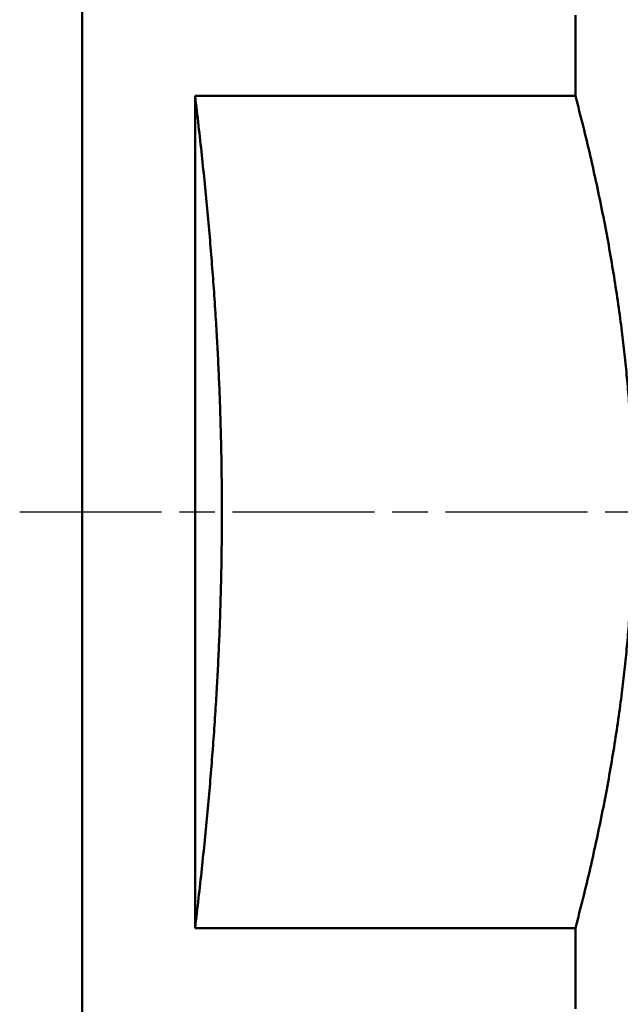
# Model space of a CAD drawing. Header units: millimetres. Extents: x -73 to 420, y -67 to 355.
# Tile 11 of 17: x 41 to 65, y 198 to 238. Entities that reach past the tile are written whole.
import ezdxf

# ---------------------------------------------------------------- set-up
doc = ezdxf.new("R2010")
doc.units = ezdxf.units.MM
doc.linetypes.add('CHAIN', pattern=[0.7087, 0.4724, -0.0591, 0.1181, -0.0591])
doc.layers.add('Видимый контур (ГОСТ)', color=7, linetype='Continuous', lineweight=50)
doc.layers.add('Осевая линия (ГОСТ)', color=7, linetype='Continuous', lineweight=25)

msp = doc.modelspace()

# ---------------------------------------------------------------- linework, layer by layer
at = {"layer": 'Видимый контур (ГОСТ)'}
for p, q in [((43.549, 181.519), (43.549, 254.519)), ((63.24, 237.859), (63.24, 234.633)), ((48.049, 201.406), (48.049, 234.633)), ((63.24, 234.633), (48.049, 234.633)), ((63.24, 201.406), (48.049, 201.406)), ((63.24, 201.406), (63.24, 198.18))]:
    msp.add_line(p, q, dxfattribs=at)
for points, weights in [([(49.121, 218.019), (49.121, 225.844), (48.049, 234.633)], [1, 1.03030988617, 1]), ([(65.549, 218.019), (65.549, 225.844), (63.24, 234.633)], [1, 1.03455023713, 1.00824815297]), ([(48.049, 201.406), (49.121, 210.194), (49.121, 218.019)], [1, 1.03030988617, 1]), ([(63.24, 201.406), (65.549, 210.194), (65.549, 218.019)], [1.00824815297, 1.03455023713, 1])]:
    msp.add_rational_spline(points, weights, degree=2, dxfattribs=at)
at = {"layer": 'Осевая линия (ГОСТ)', "linetype": 'CHAIN', "ltscale": 11.993792}
msp.add_line((41.049, 218.019), (82.535, 218.019), dxfattribs=at)

doc.saveas('drawing.dxf')
